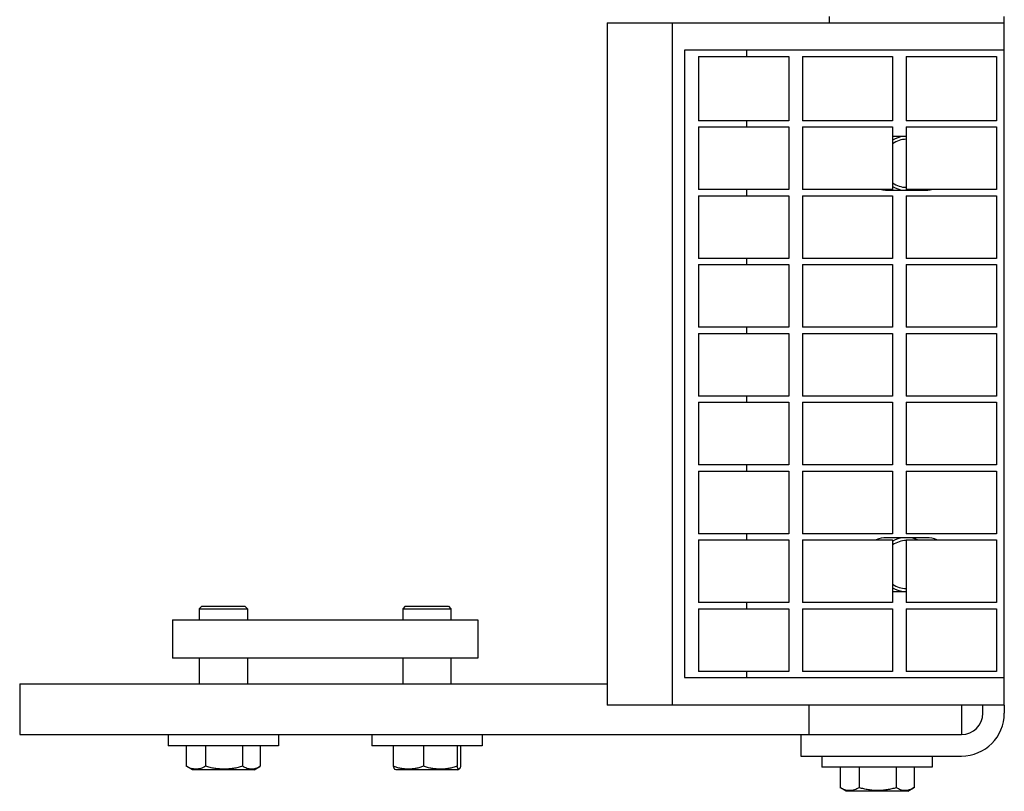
# Model space of a CAD drawing. Header units: inches. Extents: x 0 to 88, y 0 to 68.
# Tile 2 of 6: x 22.5 to 27.3, y 45.2 to 49. Entities that reach past the tile are written whole.
import ezdxf

# ---------------------------------------------------------------- set-up
doc = ezdxf.new("R2010")
doc.units = ezdxf.units.IN
doc.header["$LTSCALE"] = 4.84
doc.header["$MEASUREMENT"] = 0
for name, color, linetype in [('518353_WW_518353_14_BL4', 7, 'CONTINUOUS'), ('520309_BL0', 7, 'CONTINUOUS'), ('532387_BL3', 7, 'CONTINUOUS'), ('807_1829_10_1_SOLID1_BL25', 7, 'CONTINUOUS'), ('807_1829_11_1_SOLID1_BL18', 7, 'CONTINUOUS'), ('807_1829_12_1_SOLID1_BL16', 7, 'CONTINUOUS'), ('807_1829_13_1_SOLID1_BL26', 7, 'CONTINUOUS'), ('807_1829_14_1_SOLID1_BL24', 7, 'CONTINUOUS'), ('807_1829_15_1_SOLID1_BL34', 7, 'CONTINUOUS'), ('807_1829_16_1_SOLID1_BL12', 7, 'CONTINUOUS'), ('807_1829_17_1_SOLID1_BL29', 7, 'CONTINUOUS'), ('807_1829_18_1_SOLID1_BL38', 7, 'CONTINUOUS'), ('807_1829_19_1_SOLID1_BL35', 7, 'CONTINUOUS'), ('807_1829_1_1_SOLID1_BL21', 7, 'CONTINUOUS'), ('807_1829_1_SOLID1_BL17', 7, 'CONTINUOUS'), ('807_1829_20_1_SOLID1_BL22', 7, 'CONTINUOUS'), ('807_1829_21_1_SOLID1_BL32', 7, 'CONTINUOUS'), ('807_1829_23_1_SOLID1_BL14', 7, 'CONTINUOUS'), ('807_1829_24_1_SOLID1_BL31', 7, 'CONTINUOUS'), ('807_1829_25_1_SOLID1_BL23', 7, 'CONTINUOUS'), ('807_1829_26_1_SOLID1_BL15', 7, 'CONTINUOUS'), ('807_1829_27_1_SOLID1_BL33', 7, 'CONTINUOUS'), ('807_1829_2_1_SOLID1_BL19', 7, 'CONTINUOUS'), ('807_1829_3_1_SOLID1_BL27', 7, 'CONTINUOUS'), ('807_1829_4_1_SOLID1_BL11', 7, 'CONTINUOUS'), ('807_1829_5_1_SOLID1_BL30', 7, 'CONTINUOUS'), ('807_1829_6_1_SOLID1_BL10', 7, 'CONTINUOUS'), ('807_1829_7_1_SOLID1_BL37', 7, 'CONTINUOUS'), ('807_1829_8_1_SOLID1_BL36', 7, 'CONTINUOUS'), ('807_1829_9_1_SOLID1_BL28', 7, 'CONTINUOUS'), ('960616MSSF_BL1', 7, 'CONTINUOUS'), ('960616MSSF_BL2', 7, 'CONTINUOUS'), ('960616MSSF_BL6', 7, 'CONTINUOUS'), ('CUT_EXTRUDE1_1__BL8', 7, 'CONTINUOUS'), ('CUT_EXTRUDE1_2__BL137', 7, 'CONTINUOUS'), ('CUT_EXTRUDE1_3__BL7', 7, 'CONTINUOUS')]:
    doc.layers.add(name, color=color, linetype=linetype)

# ---------------------------------------------------------------- blocks, each defined once
blk = doc.blocks.new('520309_BL0', base_point=(36.2583, 34.7693))
at = {"layer": '520309_BL0', "color": 7, "linetype": 'CONTINUOUS'}
for p, q in [((22.4877, 45.7512), (25.3732, 45.7512)), ((22.4877, 45.7512), (22.4877, 45.5012)), ((26.3627, 45.6462), (26.3627, 45.5012)), ((27.1127, 45.6462), (27.1127, 45.5012)), ((22.4877, 45.5012), (26.3341, 45.5012))]:
    blk.add_line(p, q, dxfattribs=at)
blk = doc.blocks.new('960616MSSF_BL1', base_point=(23.4877, 35.0114))
at = {"layer": '960616MSSF_BL1', "color": 7, "linetype": 'CONTINUOUS'}
for p, q in [((23.3814, 46.1311), (23.3696, 46.1193)), ((23.3814, 46.1311), (23.594, 46.1311)), ((23.594, 46.1311), (23.6058, 46.1193)), ((23.3696, 46.1193), (23.6058, 46.1193)), ((23.3696, 46.1193), (23.3696, 46.0642)), ((23.6058, 46.1193), (23.6058, 46.0642)), ((23.3696, 45.8762), (23.3696, 45.7512)), ((23.6058, 45.8762), (23.6058, 45.7512)), ((23.217, 45.5012), (23.217, 45.4461)), ((23.7584, 45.5012), (23.7584, 45.4461)), ((23.7584, 45.4461), (23.217, 45.4461)), ((23.3059, 45.4461), (23.3059, 45.3456)), ((23.4004, 45.4461), (23.4004, 45.3456)), ((23.5822, 45.4461), (23.5822, 45.3456)), ((23.6695, 45.4461), (23.6695, 45.3456)), ((23.3363, 45.328), (23.3079, 45.3444)), ((23.6391, 45.328), (23.3363, 45.328)), ((23.6391, 45.328), (23.6675, 45.3444)), ((23.6695, 45.3456), (23.6674, 45.3443))]:
    blk.add_line(p, q, dxfattribs=at)
for points, knots in [([(23.4004, 45.3456), (23.3966, 45.3435), (23.389, 45.3396), (23.3772, 45.3351), (23.3653, 45.3322), (23.3532, 45.3312), (23.3411, 45.3322), (23.3291, 45.3351), (23.3173, 45.3396), (23.3097, 45.3435), (23.3059, 45.3456)], [0, 0, 0, 0, 0.130291, 0.256586, 0.379356, 0.500005, 0.620657, 0.74343, 0.869718, 1, 1, 1, 1]), ([(23.5822, 45.3456), (23.5748, 45.3434), (23.5599, 45.3395), (23.5373, 45.335), (23.5144, 45.3322), (23.4913, 45.3312), (23.4682, 45.3322), (23.4453, 45.335), (23.4227, 45.3395), (23.4078, 45.3434), (23.4004, 45.3456)], [0, 0, 0, 0, 0.125001, 0.250001, 0.375001, 0.5, 0.624999, 0.749999, 0.874999, 1, 1, 1, 1]), ([(23.6674, 45.3443), (23.6639, 45.3423), (23.6571, 45.3387), (23.6465, 45.3345), (23.6356, 45.332), (23.6247, 45.3312), (23.6138, 45.3323), (23.603, 45.3353), (23.5924, 45.3398), (23.5856, 45.3435), (23.5822, 45.3456)], [0, 0, 0, 0, 0.130721, 0.256745, 0.378764, 0.498542, 0.61859, 0.741338, 0.868319, 1, 1, 1, 1])]:
    blk.add_open_spline(points, degree=3, knots=knots, dxfattribs=at)
blk = doc.blocks.new('960616MSSF_BL2', base_point=(37.3129, 35.0114))
at = {"layer": '960616MSSF_BL2', "color": 7, "linetype": 'CONTINUOUS'}
for p, q in [((24.3814, 46.1311), (24.3696, 46.1193)), ((24.3814, 46.1311), (24.594, 46.1311)), ((24.594, 46.1311), (24.6058, 46.1193)), ((24.3696, 46.1193), (24.6058, 46.1193)), ((24.3696, 46.1193), (24.3696, 46.0642)), ((24.6058, 46.1193), (24.6058, 46.0642)), ((24.3696, 45.8762), (24.3696, 45.7512)), ((24.6058, 45.8762), (24.6058, 45.7512)), ((24.217, 45.5012), (24.217, 45.4461)), ((24.7584, 45.5012), (24.7584, 45.4461)), ((24.7584, 45.4461), (24.217, 45.4461)), ((24.3224, 45.4461), (24.3224, 45.3456)), ((24.4706, 45.4461), (24.4706, 45.3456)), ((24.6359, 45.4461), (24.6359, 45.3456)), ((24.653, 45.4461), (24.653, 45.3456)), ((24.3363, 45.328), (24.3291, 45.3321)), ((24.6391, 45.328), (24.3363, 45.328)), ((24.6391, 45.328), (24.6463, 45.3321))]:
    blk.add_line(p, q, dxfattribs=at)
for points, knots in [([(24.3224, 45.3456), (24.3229, 45.3439), (24.3238, 45.3415), (24.325, 45.3385), (24.3259, 45.3366), (24.3267, 45.335), (24.3276, 45.3337), (24.3285, 45.3326), (24.3292, 45.3321), (24.3295, 45.3319)], [0, 0, 0, 0, 0.336466, 0.48492, 0.618825, 0.737301, 0.839906, 0.926985, 1, 1, 1, 1]), ([(24.4706, 45.3456), (24.4646, 45.3434), (24.4525, 45.3395), (24.434, 45.335), (24.4153, 45.3322), (24.3965, 45.3312), (24.3776, 45.3322), (24.3589, 45.335), (24.3405, 45.3395), (24.3284, 45.3434), (24.3224, 45.3456)], [0, 0, 0, 0, 0.126059, 0.251308, 0.375861, 0.500001, 0.624142, 0.748695, 0.873943, 1, 1, 1, 1]), ([(24.6359, 45.3456), (24.6292, 45.3434), (24.6157, 45.3395), (24.5951, 45.335), (24.5743, 45.3321), (24.5533, 45.3312), (24.5323, 45.3322), (24.5114, 45.335), (24.4908, 45.3395), (24.4773, 45.3434), (24.4706, 45.3456)], [0, 0, 0, 0, 0.125444, 0.250548, 0.37536, 0.5, 0.62464, 0.749452, 0.874556, 1, 1, 1, 1]), ([(24.6459, 45.3319), (24.6457, 45.3318), (24.6453, 45.3316), (24.6446, 45.3315), (24.644, 45.3315), (24.6433, 45.3317), (24.6427, 45.3321), (24.6421, 45.3327), (24.6415, 45.3334), (24.6406, 45.3346), (24.6395, 45.3364), (24.6383, 45.339), (24.6371, 45.3421), (24.6363, 45.3444), (24.6359, 45.3456)], [0, 0, 0, 0, 0.037183, 0.071711, 0.105714, 0.141449, 0.180796, 0.225089, 0.275155, 0.331414, 0.463002, 0.619582, 0.79932, 1, 1, 1, 1]), ([(24.653, 45.3456), (24.6525, 45.3439), (24.6517, 45.3415), (24.6504, 45.3385), (24.6496, 45.3366), (24.6487, 45.335), (24.6478, 45.3337), (24.6469, 45.3326), (24.6462, 45.3321), (24.6459, 45.3319)], [0, 0, 0, 0, 0.336466, 0.48492, 0.618825, 0.737301, 0.839906, 0.926985, 1, 1, 1, 1])]:
    blk.add_open_spline(points, degree=3, knots=knots, dxfattribs=at)
blk = doc.blocks.new('532387_BL3', base_point=(36.7898, 34.9883))
at = {"layer": '532387_BL3', "color": 7, "linetype": 'CONTINUOUS'}
for p, q in [((23.2377, 46.0642), (24.7377, 46.0642)), ((23.2377, 46.0642), (23.2377, 45.8762)), ((24.7377, 46.0642), (24.7377, 45.8762)), ((24.7377, 45.8762), (23.2377, 45.8762))]:
    blk.add_line(p, q, dxfattribs=at)
blk = doc.blocks.new('518353_WW_518353_14_BL4', base_point=(45.5836, 42.9853))
at = {"layer": '518353_WW_518353_14_BL4', "color": 7, "linetype": 'CONTINUOUS'}
for p, q in [((26.4652, 48.9962), (26.4652, 49.0262)), ((27.3232, 48.9962), (27.3232, 49.0262)), ((27.2182, 45.6062), (27.2182, 45.6462)), ((27.3232, 45.6462), (27.3232, 45.6062)), ((26.3232, 45.5012), (27.1132, 45.5012)), ((26.3232, 45.5012), (26.3232, 45.3962)), ((26.3232, 45.3962), (27.1132, 45.3962))]:
    blk.add_line(p, q, dxfattribs=at)
for centre, radius, start, end in [((26.8432, 48.3062), 0.133, 97.0418, 121.0633), ((26.8432, 48.3062), 0.133, 238.9289, 262.9736), ((26.8432, 48.3062), 0.133, 277.0418, 283.2809), ((26.8432, 46.3362), 0.133, 97.0418, 120.4012), ((26.8432, 46.3362), 0.133, 65.9978, 82.9736), ((26.8432, 46.3362), 0.133, 238.9289, 262.9736), ((27.1132, 45.6062), 0.21, 270, 360), ((27.1132, 45.6062), 0.105, 270, 360)]:
    blk.add_arc(centre, radius, start, end, dxfattribs=at)
blk = doc.blocks.new('960616MSSF_BL6', base_point=(38.0507, 35.8315))
at = {"layer": '960616MSSF_BL6', "color": 7, "linetype": 'CONTINUOUS'}
for p, q in [((26.4275, 45.3962), (26.4275, 45.3411)), ((26.9689, 45.3962), (26.9689, 45.3411)), ((26.9689, 45.3411), (26.4275, 45.3411)), ((26.5164, 45.3411), (26.5164, 45.2406)), ((26.6109, 45.3411), (26.6109, 45.2406)), ((26.7927, 45.3411), (26.7927, 45.2406)), ((26.88, 45.3411), (26.88, 45.2406)), ((26.5468, 45.223), (26.5184, 45.2394)), ((26.8496, 45.223), (26.5468, 45.223)), ((26.8496, 45.223), (26.878, 45.2394)), ((26.88, 45.2406), (26.8779, 45.2393))]:
    blk.add_line(p, q, dxfattribs=at)
for points, knots in [([(26.6109, 45.2406), (26.6071, 45.2385), (26.5995, 45.2346), (26.5877, 45.2301), (26.5758, 45.2272), (26.5637, 45.2262), (26.5516, 45.2272), (26.5396, 45.2301), (26.5278, 45.2346), (26.5202, 45.2385), (26.5164, 45.2406)], [0, 0, 0, 0, 0.130291, 0.256586, 0.379356, 0.500005, 0.620657, 0.74343, 0.869718, 1, 1, 1, 1]), ([(26.7927, 45.2406), (26.7853, 45.2384), (26.7704, 45.2345), (26.7478, 45.23), (26.7249, 45.2272), (26.7018, 45.2262), (26.6787, 45.2272), (26.6558, 45.23), (26.6332, 45.2345), (26.6183, 45.2384), (26.6109, 45.2406)], [0, 0, 0, 0, 0.125001, 0.250001, 0.375001, 0.5, 0.624999, 0.749999, 0.874999, 1, 1, 1, 1]), ([(26.8779, 45.2393), (26.8744, 45.2373), (26.8676, 45.2337), (26.857, 45.2295), (26.8461, 45.227), (26.8352, 45.2262), (26.8243, 45.2273), (26.8135, 45.2303), (26.8029, 45.2348), (26.7961, 45.2385), (26.7927, 45.2406)], [0, 0, 0, 0, 0.130721, 0.256745, 0.378764, 0.498542, 0.61859, 0.741338, 0.868319, 1, 1, 1, 1])]:
    blk.add_open_spline(points, degree=3, knots=knots, dxfattribs=at)
blk = doc.blocks.new('CUT_EXTRUDE1_3__BL7', base_point=(26.8432, 36.8043))
at = {"layer": 'CUT_EXTRUDE1_3__BL7', "color": 7, "linetype": 'CONTINUOUS'}
for start, end in [(90.7268, 125.5039), (234.4957, 269.274)]:
    blk.add_arc((26.8432, 46.3362), 0.118, start, end, dxfattribs=at)
blk = doc.blocks.new('CUT_EXTRUDE1_1__BL8', base_point=(38.7893, 38.2543))
at = {"layer": 'CUT_EXTRUDE1_1__BL8', "color": 7, "linetype": 'CONTINUOUS'}
for p, q in [((25.3732, 48.9962), (27.3232, 48.9962)), ((25.3732, 48.9962), (25.3732, 45.6462)), ((25.6932, 45.6462), (25.6932, 48.9962)), ((27.3232, 45.6462), (27.3232, 48.9962)), ((27.3232, 48.8612), (25.7532, 48.8612)), ((25.7532, 48.8612), (25.7532, 45.7812)), ((26.0586, 48.8312), (26.0586, 48.8612)), ((26.0586, 48.4852), (26.0586, 48.5152)), ((26.8417, 48.4377), (26.7747, 48.4377)), ((26.0586, 48.1472), (26.0586, 48.1772)), ((26.7452, 48.1747), (26.9412, 48.1747)), ((26.0586, 47.8092), (26.0586, 47.8392)), ((26.0586, 47.4712), (26.0586, 47.5012)), ((26.0586, 47.1332), (26.0586, 47.1632)), ((26.0586, 46.7952), (26.0586, 46.8252)), ((26.0586, 46.4572), (26.0586, 46.4872)), ((26.9412, 46.4677), (26.7452, 46.4677)), ((26.7747, 46.2047), (26.8417, 46.2047)), ((26.0586, 46.1192), (26.0586, 46.1492)), ((26.0586, 45.7812), (26.0586, 45.8112)), ((25.7532, 45.7812), (27.3232, 45.7812)), ((27.3232, 45.6462), (25.3732, 45.6462))]:
    blk.add_line(p, q, dxfattribs=at)
for centre, start, end in [((26.7452, 48.3062), 259.2286, 270), ((26.9412, 48.3062), 270, 280.6488), ((26.7452, 46.3362), 90, 112.8481), ((26.9412, 46.3362), 67.1508, 90)]:
    blk.add_arc(centre, 0.1315, start, end, dxfattribs=at)
blk = doc.blocks.new('807_1829_6_1_SOLID1_BL10', base_point=(38.6193, 36.9893))
at = {"layer": '807_1829_6_1_SOLID1_BL10', "color": 7, "linetype": 'CONTINUOUS'}
for p, q in [((26.8417, 46.1192), (27.2847, 46.1192)), ((26.8417, 46.1192), (26.8417, 45.8112)), ((27.2847, 46.1192), (27.2847, 45.8112)), ((27.2847, 45.8112), (26.8417, 45.8112))]:
    blk.add_line(p, q, dxfattribs=at)
blk = doc.blocks.new('807_1829_4_1_SOLID1_BL11', base_point=(26.5532, 37.1001))
at = {"layer": '807_1829_4_1_SOLID1_BL11', "color": 7, "linetype": 'CONTINUOUS'}
for p, q in [((26.3317, 46.1192), (26.7747, 46.1192)), ((26.3317, 46.1192), (26.3317, 45.8112)), ((26.7747, 46.1192), (26.7747, 45.8112)), ((26.7747, 45.8112), (26.3317, 45.8112))]:
    blk.add_line(p, q, dxfattribs=at)
blk = doc.blocks.new('807_1829_16_1_SOLID1_BL12', base_point=(26.0432, 37.1001))
at = {"layer": '807_1829_16_1_SOLID1_BL12', "color": 7, "linetype": 'CONTINUOUS'}
for p, q in [((25.8217, 46.1192), (26.2647, 46.1192)), ((25.8217, 46.1192), (25.8217, 45.8112)), ((26.2647, 46.1192), (26.2647, 45.8112)), ((26.2647, 45.8112), (25.8217, 45.8112))]:
    blk.add_line(p, q, dxfattribs=at)
blk = doc.blocks.new('807_1829_23_1_SOLID1_BL14', base_point=(38.7883, 37.1583))
at = {"layer": '807_1829_23_1_SOLID1_BL14', "color": 7, "linetype": 'CONTINUOUS'}
for p, q in [((26.8417, 46.4572), (27.2847, 46.4572)), ((26.8417, 46.4572), (26.8417, 46.1492)), ((27.2847, 46.4572), (27.2847, 46.1492)), ((27.2847, 46.1492), (26.8417, 46.1492))]:
    blk.add_line(p, q, dxfattribs=at)
blk = doc.blocks.new('807_1829_26_1_SOLID1_BL15', base_point=(26.5532, 46.3032))
at = {"layer": '807_1829_26_1_SOLID1_BL15', "color": 7, "linetype": 'CONTINUOUS'}
for p, q in [((26.3317, 46.4572), (26.7747, 46.4572)), ((26.3317, 46.4572), (26.3317, 46.1492)), ((26.7747, 46.4572), (26.7747, 46.1492)), ((26.7747, 46.1492), (26.3317, 46.1492))]:
    blk.add_line(p, q, dxfattribs=at)
blk = doc.blocks.new('807_1829_12_1_SOLID1_BL16', base_point=(26.0432, 46.3032))
at = {"layer": '807_1829_12_1_SOLID1_BL16', "color": 7, "linetype": 'CONTINUOUS'}
for p, q in [((25.8217, 46.4572), (26.2647, 46.4572)), ((25.8217, 46.4572), (25.8217, 46.1492)), ((26.2647, 46.4572), (26.2647, 46.1492)), ((26.2647, 46.1492), (25.8217, 46.1492))]:
    blk.add_line(p, q, dxfattribs=at)
blk = doc.blocks.new('807_1829_1_SOLID1_BL17', base_point=(38.9573, 37.3273))
at = {"layer": '807_1829_1_SOLID1_BL17', "color": 7, "linetype": 'CONTINUOUS'}
for p, q in [((26.8417, 46.7952), (27.2847, 46.7952)), ((26.8417, 46.7952), (26.8417, 46.4872)), ((27.2847, 46.7952), (27.2847, 46.4872)), ((27.2847, 46.4872), (26.8417, 46.4872))]:
    blk.add_line(p, q, dxfattribs=at)
blk = doc.blocks.new('807_1829_11_1_SOLID1_BL18', base_point=(26.5532, 46.6412))
at = {"layer": '807_1829_11_1_SOLID1_BL18', "color": 7, "linetype": 'CONTINUOUS'}
for p, q in [((26.3317, 46.7952), (26.7747, 46.7952)), ((26.3317, 46.7952), (26.3317, 46.4872)), ((26.7747, 46.7952), (26.7747, 46.4872)), ((26.7747, 46.4872), (26.3317, 46.4872))]:
    blk.add_line(p, q, dxfattribs=at)
blk = doc.blocks.new('807_1829_2_1_SOLID1_BL19', base_point=(26.0432, 46.6412))
at = {"layer": '807_1829_2_1_SOLID1_BL19', "color": 7, "linetype": 'CONTINUOUS'}
for p, q in [((25.8217, 46.7952), (26.2647, 46.7952)), ((25.8217, 46.7952), (25.8217, 46.4872)), ((26.2647, 46.7952), (26.2647, 46.4872)), ((26.2647, 46.4872), (25.8217, 46.4872))]:
    blk.add_line(p, q, dxfattribs=at)
blk = doc.blocks.new('807_1829_1_1_SOLID1_BL21', base_point=(39.1263, 37.4963))
at = {"layer": '807_1829_1_1_SOLID1_BL21', "color": 7, "linetype": 'CONTINUOUS'}
for p, q in [((26.8417, 47.1332), (27.2847, 47.1332)), ((26.8417, 47.1332), (26.8417, 46.8252)), ((27.2847, 47.1332), (27.2847, 46.8252)), ((27.2847, 46.8252), (26.8417, 46.8252))]:
    blk.add_line(p, q, dxfattribs=at)
blk = doc.blocks.new('807_1829_20_1_SOLID1_BL22', base_point=(26.5532, 46.9792))
at = {"layer": '807_1829_20_1_SOLID1_BL22', "color": 7, "linetype": 'CONTINUOUS'}
for p, q in [((26.3317, 47.1332), (26.7747, 47.1332)), ((26.3317, 47.1332), (26.3317, 46.8252)), ((26.7747, 47.1332), (26.7747, 46.8252)), ((26.7747, 46.8252), (26.3317, 46.8252))]:
    blk.add_line(p, q, dxfattribs=at)
blk = doc.blocks.new('807_1829_25_1_SOLID1_BL23', base_point=(26.0432, 46.9792))
at = {"layer": '807_1829_25_1_SOLID1_BL23', "color": 7, "linetype": 'CONTINUOUS'}
for p, q in [((25.8217, 47.1332), (26.2647, 47.1332)), ((25.8217, 47.1332), (25.8217, 46.8252)), ((26.2647, 47.1332), (26.2647, 46.8252)), ((26.2647, 46.8252), (25.8217, 46.8252))]:
    blk.add_line(p, q, dxfattribs=at)
blk = doc.blocks.new('807_1829_14_1_SOLID1_BL24', base_point=(39.2953, 37.6653))
at = {"layer": '807_1829_14_1_SOLID1_BL24', "color": 7, "linetype": 'CONTINUOUS'}
for p, q in [((26.8417, 47.4712), (27.2847, 47.4712)), ((26.8417, 47.4712), (26.8417, 47.1632)), ((27.2847, 47.4712), (27.2847, 47.1632)), ((27.2847, 47.1632), (26.8417, 47.1632))]:
    blk.add_line(p, q, dxfattribs=at)
blk = doc.blocks.new('807_1829_10_1_SOLID1_BL25', base_point=(26.5532, 47.3172))
at = {"layer": '807_1829_10_1_SOLID1_BL25', "color": 7, "linetype": 'CONTINUOUS'}
for p, q in [((26.3317, 47.4712), (26.7747, 47.4712)), ((26.3317, 47.4712), (26.3317, 47.1632)), ((26.7747, 47.4712), (26.7747, 47.1632)), ((26.7747, 47.1632), (26.3317, 47.1632))]:
    blk.add_line(p, q, dxfattribs=at)
blk = doc.blocks.new('807_1829_13_1_SOLID1_BL26', base_point=(26.0432, 47.3172))
at = {"layer": '807_1829_13_1_SOLID1_BL26', "color": 7, "linetype": 'CONTINUOUS'}
for p, q in [((25.8217, 47.4712), (26.2647, 47.4712)), ((25.8217, 47.4712), (25.8217, 47.1632)), ((26.2647, 47.4712), (26.2647, 47.1632)), ((26.2647, 47.1632), (25.8217, 47.1632))]:
    blk.add_line(p, q, dxfattribs=at)
blk = doc.blocks.new('807_1829_3_1_SOLID1_BL27', base_point=(39.4643, 37.8343))
at = {"layer": '807_1829_3_1_SOLID1_BL27', "color": 7, "linetype": 'CONTINUOUS'}
for p, q in [((26.8417, 47.8092), (27.2847, 47.8092)), ((26.8417, 47.8092), (26.8417, 47.5012)), ((27.2847, 47.8092), (27.2847, 47.5012)), ((27.2847, 47.5012), (26.8417, 47.5012))]:
    blk.add_line(p, q, dxfattribs=at)
blk = doc.blocks.new('807_1829_9_1_SOLID1_BL28', base_point=(26.5532, 47.6552))
at = {"layer": '807_1829_9_1_SOLID1_BL28', "color": 7, "linetype": 'CONTINUOUS'}
for p, q in [((26.3317, 47.8092), (26.7747, 47.8092)), ((26.3317, 47.8092), (26.3317, 47.5012)), ((26.7747, 47.8092), (26.7747, 47.5012)), ((26.7747, 47.5012), (26.3317, 47.5012))]:
    blk.add_line(p, q, dxfattribs=at)
blk = doc.blocks.new('807_1829_17_1_SOLID1_BL29', base_point=(26.0432, 47.6552))
at = {"layer": '807_1829_17_1_SOLID1_BL29', "color": 7, "linetype": 'CONTINUOUS'}
for p, q in [((25.8217, 47.8092), (26.2647, 47.8092)), ((25.8217, 47.8092), (25.8217, 47.5012)), ((26.2647, 47.8092), (26.2647, 47.5012)), ((26.2647, 47.5012), (25.8217, 47.5012))]:
    blk.add_line(p, q, dxfattribs=at)
blk = doc.blocks.new('807_1829_5_1_SOLID1_BL30', base_point=(39.6333, 38.0033))
at = {"layer": '807_1829_5_1_SOLID1_BL30', "color": 7, "linetype": 'CONTINUOUS'}
for p, q in [((26.8417, 48.1472), (27.2847, 48.1472)), ((26.8417, 48.1472), (26.8417, 47.8392)), ((27.2847, 48.1472), (27.2847, 47.8392)), ((27.2847, 47.8392), (26.8417, 47.8392))]:
    blk.add_line(p, q, dxfattribs=at)
blk = doc.blocks.new('807_1829_24_1_SOLID1_BL31', base_point=(26.5532, 47.9932))
at = {"layer": '807_1829_24_1_SOLID1_BL31', "color": 7, "linetype": 'CONTINUOUS'}
for p, q in [((26.3317, 48.1472), (26.7747, 48.1472)), ((26.3317, 48.1472), (26.3317, 47.8392)), ((26.7747, 48.1472), (26.7747, 47.8392)), ((26.7747, 47.8392), (26.3317, 47.8392))]:
    blk.add_line(p, q, dxfattribs=at)
blk = doc.blocks.new('807_1829_21_1_SOLID1_BL32', base_point=(26.0432, 47.9932))
at = {"layer": '807_1829_21_1_SOLID1_BL32', "color": 7, "linetype": 'CONTINUOUS'}
for p, q in [((25.8217, 48.1472), (26.2647, 48.1472)), ((25.8217, 48.1472), (25.8217, 47.8392)), ((26.2647, 48.1472), (26.2647, 47.8392)), ((26.2647, 47.8392), (25.8217, 47.8392))]:
    blk.add_line(p, q, dxfattribs=at)
blk = doc.blocks.new('807_1829_27_1_SOLID1_BL33', base_point=(39.8023, 38.1723))
at = {"layer": '807_1829_27_1_SOLID1_BL33', "color": 7, "linetype": 'CONTINUOUS'}
for p, q in [((26.8417, 48.4852), (27.2847, 48.4852)), ((26.8417, 48.4852), (26.8417, 48.1772)), ((27.2847, 48.4852), (27.2847, 48.1772)), ((27.2847, 48.1772), (26.8417, 48.1772))]:
    blk.add_line(p, q, dxfattribs=at)
blk = doc.blocks.new('807_1829_15_1_SOLID1_BL34', base_point=(26.5532, 48.3312))
at = {"layer": '807_1829_15_1_SOLID1_BL34', "color": 7, "linetype": 'CONTINUOUS'}
for p, q in [((26.3317, 48.4852), (26.7747, 48.4852)), ((26.3317, 48.4852), (26.3317, 48.1772)), ((26.7747, 48.4852), (26.7747, 48.1772)), ((26.7747, 48.1772), (26.3317, 48.1772))]:
    blk.add_line(p, q, dxfattribs=at)
blk = doc.blocks.new('807_1829_19_1_SOLID1_BL35', base_point=(26.0432, 48.3312))
at = {"layer": '807_1829_19_1_SOLID1_BL35', "color": 7, "linetype": 'CONTINUOUS'}
for p, q in [((25.8217, 48.4852), (26.2647, 48.4852)), ((25.8217, 48.4852), (25.8217, 48.1772)), ((26.2647, 48.4852), (26.2647, 48.1772)), ((26.2647, 48.1772), (25.8217, 48.1772))]:
    blk.add_line(p, q, dxfattribs=at)
blk = doc.blocks.new('807_1829_8_1_SOLID1_BL36', base_point=(39.9753, 38.3453))
at = {"layer": '807_1829_8_1_SOLID1_BL36', "color": 7, "linetype": 'CONTINUOUS'}
for p, q in [((26.8417, 48.8312), (27.2847, 48.8312)), ((26.8417, 48.8312), (26.8417, 48.5152)), ((27.2847, 48.8312), (27.2847, 48.5152)), ((27.2847, 48.5152), (26.8417, 48.5152))]:
    blk.add_line(p, q, dxfattribs=at)
blk = doc.blocks.new('807_1829_7_1_SOLID1_BL37', base_point=(26.5532, 48.6732))
at = {"layer": '807_1829_7_1_SOLID1_BL37', "color": 7, "linetype": 'CONTINUOUS'}
for p, q in [((26.3317, 48.8312), (26.7747, 48.8312)), ((26.3317, 48.8312), (26.3317, 48.5152)), ((26.7747, 48.8312), (26.7747, 48.5152)), ((26.7747, 48.5152), (26.3317, 48.5152))]:
    blk.add_line(p, q, dxfattribs=at)
blk = doc.blocks.new('807_1829_18_1_SOLID1_BL38', base_point=(26.0432, 48.6732))
at = {"layer": '807_1829_18_1_SOLID1_BL38', "color": 7, "linetype": 'CONTINUOUS'}
for p, q in [((25.8217, 48.8312), (26.2647, 48.8312)), ((25.8217, 48.8312), (25.8217, 48.5152)), ((26.2647, 48.8312), (26.2647, 48.5152)), ((26.2647, 48.5152), (25.8217, 48.5152))]:
    blk.add_line(p, q, dxfattribs=at)
blk = doc.blocks.new('CUT_EXTRUDE1_2__BL137', base_point=(26.8089, 48.3062))
at = {"layer": 'CUT_EXTRUDE1_2__BL137', "color": 7, "linetype": 'CONTINUOUS'}
for start, end in [(90.7268, 125.5039), (234.4957, 269.274)]:
    blk.add_arc((26.8432, 48.3062), 0.118, start, end, dxfattribs=at)

msp = doc.modelspace()

# ---------------------------------------------------------------- block references
at = {"layer": '518353_WW_518353_14_BL4'}
msp.add_blockref('518353_WW_518353_14_BL4', (45.5836, 42.9853), dxfattribs=at)
at = {"layer": '520309_BL0'}
msp.add_blockref('520309_BL0', (36.2583, 34.7693), dxfattribs=at)
at = {"layer": '532387_BL3'}
msp.add_blockref('532387_BL3', (36.7898, 34.9883), dxfattribs=at)
at = {"layer": '807_1829_10_1_SOLID1_BL25'}
msp.add_blockref('807_1829_10_1_SOLID1_BL25', (26.5532, 47.3172), dxfattribs=at)
at = {"layer": '807_1829_11_1_SOLID1_BL18'}
msp.add_blockref('807_1829_11_1_SOLID1_BL18', (26.5532, 46.6412), dxfattribs=at)
at = {"layer": '807_1829_12_1_SOLID1_BL16'}
msp.add_blockref('807_1829_12_1_SOLID1_BL16', (26.0432, 46.3032), dxfattribs=at)
at = {"layer": '807_1829_13_1_SOLID1_BL26'}
msp.add_blockref('807_1829_13_1_SOLID1_BL26', (26.0432, 47.3172), dxfattribs=at)
at = {"layer": '807_1829_14_1_SOLID1_BL24'}
msp.add_blockref('807_1829_14_1_SOLID1_BL24', (39.2953, 37.6653), dxfattribs=at)
at = {"layer": '807_1829_15_1_SOLID1_BL34'}
msp.add_blockref('807_1829_15_1_SOLID1_BL34', (26.5532, 48.3312), dxfattribs=at)
at = {"layer": '807_1829_16_1_SOLID1_BL12'}
msp.add_blockref('807_1829_16_1_SOLID1_BL12', (26.0432, 37.1001), dxfattribs=at)
at = {"layer": '807_1829_17_1_SOLID1_BL29'}
msp.add_blockref('807_1829_17_1_SOLID1_BL29', (26.0432, 47.6552), dxfattribs=at)
at = {"layer": '807_1829_18_1_SOLID1_BL38'}
msp.add_blockref('807_1829_18_1_SOLID1_BL38', (26.0432, 48.6732), dxfattribs=at)
at = {"layer": '807_1829_19_1_SOLID1_BL35'}
msp.add_blockref('807_1829_19_1_SOLID1_BL35', (26.0432, 48.3312), dxfattribs=at)
at = {"layer": '807_1829_1_1_SOLID1_BL21'}
msp.add_blockref('807_1829_1_1_SOLID1_BL21', (39.1263, 37.4963), dxfattribs=at)
at = {"layer": '807_1829_1_SOLID1_BL17'}
msp.add_blockref('807_1829_1_SOLID1_BL17', (38.9573, 37.3273), dxfattribs=at)
at = {"layer": '807_1829_20_1_SOLID1_BL22'}
msp.add_blockref('807_1829_20_1_SOLID1_BL22', (26.5532, 46.9792), dxfattribs=at)
at = {"layer": '807_1829_21_1_SOLID1_BL32'}
msp.add_blockref('807_1829_21_1_SOLID1_BL32', (26.0432, 47.9932), dxfattribs=at)
at = {"layer": '807_1829_23_1_SOLID1_BL14'}
msp.add_blockref('807_1829_23_1_SOLID1_BL14', (38.7883, 37.1583), dxfattribs=at)
at = {"layer": '807_1829_24_1_SOLID1_BL31'}
msp.add_blockref('807_1829_24_1_SOLID1_BL31', (26.5532, 47.9932), dxfattribs=at)
at = {"layer": '807_1829_25_1_SOLID1_BL23'}
msp.add_blockref('807_1829_25_1_SOLID1_BL23', (26.0432, 46.9792), dxfattribs=at)
at = {"layer": '807_1829_26_1_SOLID1_BL15'}
msp.add_blockref('807_1829_26_1_SOLID1_BL15', (26.5532, 46.3032), dxfattribs=at)
at = {"layer": '807_1829_27_1_SOLID1_BL33'}
msp.add_blockref('807_1829_27_1_SOLID1_BL33', (39.8023, 38.1723), dxfattribs=at)
at = {"layer": '807_1829_2_1_SOLID1_BL19'}
msp.add_blockref('807_1829_2_1_SOLID1_BL19', (26.0432, 46.6412), dxfattribs=at)
at = {"layer": '807_1829_3_1_SOLID1_BL27'}
msp.add_blockref('807_1829_3_1_SOLID1_BL27', (39.4643, 37.8343), dxfattribs=at)
at = {"layer": '807_1829_4_1_SOLID1_BL11'}
msp.add_blockref('807_1829_4_1_SOLID1_BL11', (26.5532, 37.1001), dxfattribs=at)
at = {"layer": '807_1829_5_1_SOLID1_BL30'}
msp.add_blockref('807_1829_5_1_SOLID1_BL30', (39.6333, 38.0033), dxfattribs=at)
at = {"layer": '807_1829_6_1_SOLID1_BL10'}
msp.add_blockref('807_1829_6_1_SOLID1_BL10', (38.6193, 36.9893), dxfattribs=at)
at = {"layer": '807_1829_7_1_SOLID1_BL37'}
msp.add_blockref('807_1829_7_1_SOLID1_BL37', (26.5532, 48.6732), dxfattribs=at)
at = {"layer": '807_1829_8_1_SOLID1_BL36'}
msp.add_blockref('807_1829_8_1_SOLID1_BL36', (39.9753, 38.3453), dxfattribs=at)
at = {"layer": '807_1829_9_1_SOLID1_BL28'}
msp.add_blockref('807_1829_9_1_SOLID1_BL28', (26.5532, 47.6552), dxfattribs=at)
at = {"layer": '960616MSSF_BL1'}
msp.add_blockref('960616MSSF_BL1', (23.4877, 35.0114), dxfattribs=at)
at = {"layer": '960616MSSF_BL2'}
msp.add_blockref('960616MSSF_BL2', (37.3129, 35.0114), dxfattribs=at)
at = {"layer": '960616MSSF_BL6'}
msp.add_blockref('960616MSSF_BL6', (38.0507, 35.8315), dxfattribs=at)
at = {"layer": 'CUT_EXTRUDE1_1__BL8'}
msp.add_blockref('CUT_EXTRUDE1_1__BL8', (38.7893, 38.2543), dxfattribs=at)
at = {"layer": 'CUT_EXTRUDE1_2__BL137'}
msp.add_blockref('CUT_EXTRUDE1_2__BL137', (26.8089, 48.3062), dxfattribs=at)
at = {"layer": 'CUT_EXTRUDE1_3__BL7'}
msp.add_blockref('CUT_EXTRUDE1_3__BL7', (26.8432, 36.8043), dxfattribs=at)

doc.saveas('drawing.dxf')
